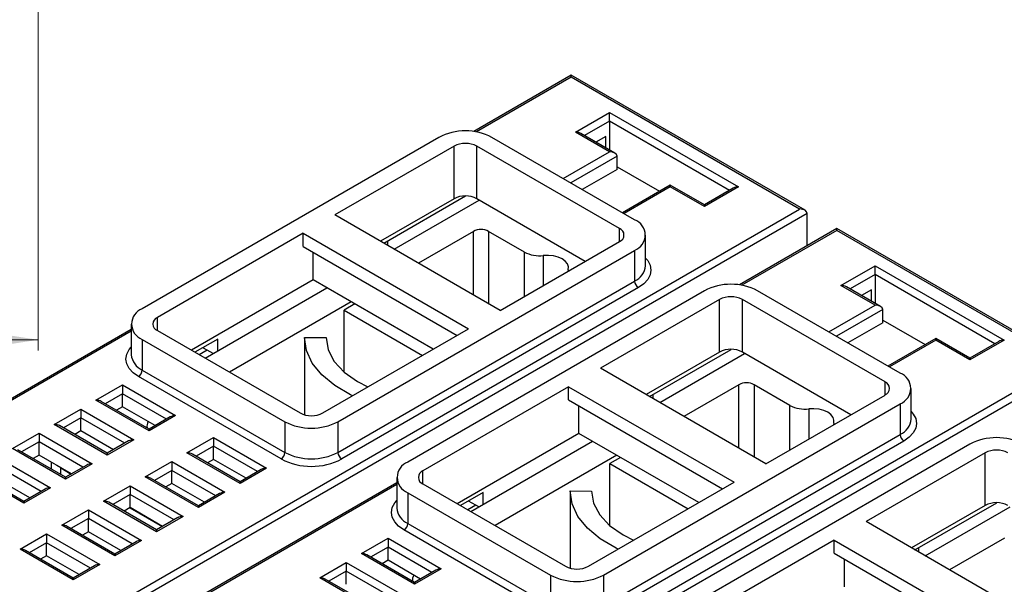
# Model space of a CAD drawing. Header units: millimetres. Extents: x 0 to 841, y 0 to 594.
# Tile 20 of 22: x 702 to 793, y 255 to 308. Entities that reach past the tile are written whole.
import ezdxf

# ---------------------------------------------------------------- set-up
doc = ezdxf.new("R2010")
doc.units = ezdxf.units.MM
doc.styles.add('SLDTEXTSTYLE3', font='TXT', dxfattribs={"width": 0.75})
doc.dimstyles.new('SLDDIMSTYLE0', dxfattribs={"dimtxt": 5.291667, "dimasz": 3.302, "dimexe": 0, "dimexo": 0.0625, "dimgap": 1.322917, "dimtad": 1, "dimdec": 1, "dimrnd": 1e-09, "dimzin": 12, "dimdsep": 46, "dimtxsty": 'SLDTEXTSTYLE3', "dimsah": 1, "dimcen": 0.09, "dimadec": 0, "dimazin": 3, "dimtfac": 1, "dimtdec": 1, "dimtofl": 0, "dimtmove": 0, "dimatfit": 3, "dimfxl": 0, "dimfrac": 2, "dimtolj": 1, "dimtzin": 12, "dimarcsym": 0})

# ---------------------------------------------------------------- blocks, each defined once
blk = doc.blocks.new('_D_6')
at = {"color": 7, "linetype": 'Continuous', "lineweight": 0}
for p, q in [((703.436, 409.36), (703.436, 277.025)), ((517.886, 344.125), (517.886, 277.025)), ((612.761, 294.562), (611.151, 294.562)), ((611.151, 294.562), (611.151, 286.154)), ((622.531, 294.562), (624.141, 294.562)), ((624.141, 294.562), (624.141, 286.154)), ((611.151, 286.154), (612.761, 286.154)), ((624.141, 286.154), (622.531, 286.154)), ((517.886, 278.025), (703.436, 278.025))]:
    blk.add_line(p, q, dxfattribs=at)
at = {"color": 7, "linetype": 'Continuous', "lineweight": 18}
for points in [[(517.886, 278.025), (521.188, 277.517), (521.188, 278.533)], [(703.436, 278.025), (700.134, 278.533), (700.134, 277.517)]]:
    blk.add_solid(points, dxfattribs=at)
at = {"color": 7, "linetype": 'Continuous', "lineweight": 18, "char_height": 5.2917, "attachment_point": 1, "style": 'SLDTEXTSTYLE3'}
for s, insert in [('7,3', (612.761, 292.975)), ('185,6', (608.851, 284.847))]:
    blk.add_mtext(s, dxfattribs=dict(at, insert=insert))

msp = doc.modelspace()

# ---------------------------------------------------------------- linework, layer by layer
at = {"color": 7, "linetype": 'Continuous', "lineweight": 25}
for p, q in [((753.117, 302.667), (744.038, 297.426)), ((753.117, 302.498), (744.269, 297.391)), ((774.901, 290.092), (753.117, 302.667)), ((753.117, 302.498), (753.117, 302.667)), ((774.401, 290.211), (753.117, 302.498)), ((753.506, 297.375), (756.688, 299.212)), ((756.688, 299.212), (768.708, 292.273)), ((756.688, 298.396), (756.688, 299.212)), ((756.688, 298.396), (754.359, 297.051)), ((756.688, 298.396), (756.688, 295.707)), ((767.855, 291.949), (756.688, 298.396)), ((756.688, 295.538), (753.506, 297.375)), ((740.778, 296.886), (713.13, 280.925)), ((759.021, 289.212), (745.728, 296.886)), ((757.188, 295.419), (754.006, 297.256)), ((756.334, 296.967), (755.42, 296.439)), ((756.334, 295.911), (756.334, 296.967)), ((742.192, 296.069), (731.09, 289.661)), ((742.192, 291.17), (742.192, 296.069)), ((757.607, 288.395), (744.313, 296.069)), ((744.313, 291.17), (744.313, 296.069)), ((752.375, 293.048), (756.688, 295.538)), ((757.395, 295.13), (753.082, 292.64)), ((757.395, 293.905), (757.395, 295.13)), ((757.395, 293.905), (754.143, 292.028)), ((757.401, 294.146), (757.395, 294.231)), ((757.395, 294.15), (761.349, 291.867)), ((762.345, 292.442), (757.885, 289.867)), ((762.345, 292.273), (758.032, 289.783)), ((765.527, 290.605), (762.345, 292.442)), ((762.345, 292.442), (762.345, 292.273)), ((765.527, 290.436), (762.345, 292.273)), ((768.708, 292.273), (765.527, 290.436)), ((768.209, 292.153), (765.527, 290.605)), ((742.192, 291.17), (735.334, 287.211)), ((735.652, 287.027), (743.268, 291.424)), ((736.607, 286.476), (744.526, 291.048)), ((754.424, 285.333), (744.313, 291.17)), ((701.222, 247.966), (774.401, 290.211)), ((765.527, 290.605), (765.527, 290.436)), ((775.108, 289.803), (701.575, 247.353)), ((746.505, 280.762), (731.09, 289.661)), ((775.108, 286.788), (775.108, 289.803)), ((757.607, 287.171), (757.607, 288.395)), ((777.866, 288.38), (768.787, 283.139)), ((777.866, 288.211), (769.018, 283.103)), ((799.649, 275.804), (777.866, 288.38)), ((777.866, 288.211), (777.866, 288.38)), ((799.149, 275.924), (777.866, 288.211)), ((728.121, 287.946), (714.544, 280.109)), ((728.121, 287.946), (743.535, 279.047)), ((728.121, 286.721), (728.121, 287.946)), ((736.005, 286.824), (736.005, 287.231)), ((743.995, 288.129), (738.87, 285.17)), ((743.995, 282.211), (743.995, 288.129)), ((748.752, 286.199), (745.409, 288.129)), ((745.409, 288.129), (745.409, 281.395)), ((760.046, 284.925), (760.046, 287.783)), ((728.121, 286.721), (742.475, 278.435)), ((731.373, 270.393), (759.021, 286.354)), ((746.505, 280.762), (757.607, 287.171)), ((759.021, 286.354), (759.021, 283.496)), ((729.075, 283.598), (729.075, 286.17)), ((748.752, 282.059), (748.752, 286.199)), ((750.51, 285.878), (750.51, 283.074)), ((778.254, 283.088), (781.436, 284.925)), ((781.436, 284.925), (793.457, 277.985)), ((781.436, 284.108), (781.436, 284.925)), ((729.075, 283.598), (717.727, 277.047)), ((740.247, 277.149), (729.075, 283.598)), ((781.436, 284.108), (779.108, 282.764)), ((781.436, 284.108), (781.436, 281.42)), ((792.604, 277.662), (781.436, 284.108)), ((719, 276.312), (730.348, 282.863)), ((731.373, 267.536), (759.021, 283.496)), ((759.375, 282.884), (731.727, 266.923)), ((781.436, 281.251), (778.254, 283.088)), ((781.936, 281.132), (778.754, 282.968)), ((781.083, 282.68), (780.169, 282.152)), ((781.083, 281.624), (781.083, 282.68)), ((765.527, 282.599), (737.879, 266.638)), ((766.941, 281.782), (755.839, 275.373)), ((766.941, 276.883), (766.941, 281.782)), ((782.356, 274.108), (769.062, 281.782)), ((769.062, 276.883), (769.062, 281.782)), ((783.77, 274.924), (770.476, 282.599)), ((732.611, 281.557), (721.263, 275.006)), ((732.947, 281.363), (731.957, 280.791)), ((777.124, 278.761), (781.436, 281.251)), ((782.144, 280.843), (777.831, 278.353)), ((782.144, 279.618), (782.144, 280.843)), ((714.544, 278.884), (714.544, 280.109)), ((731.957, 275.001), (731.957, 280.791)), ((731.957, 280.791), (739.256, 276.577)), ((782.15, 279.859), (782.144, 279.944)), ((712.105, 278.991), (679.688, 260.277)), ((712.105, 279.496), (712.105, 276.638)), ((729.959, 271.21), (743.535, 279.047)), ((782.144, 279.618), (778.892, 277.741)), ((782.144, 279.863), (786.098, 277.58)), ((712.105, 278.822), (679.938, 260.253)), ((713.13, 278.068), (726.424, 270.393)), ((713.13, 278.068), (713.13, 275.21)), ((714.544, 278.884), (727.838, 271.21)), ((720.166, 278.087), (718.045, 276.863)), ((720.166, 276.985), (720.166, 278.087)), ((728.261, 278.229), (730.261, 278.227)), ((728.261, 278.229), (728.261, 271.038)), ((787.093, 278.155), (782.634, 275.58)), ((790.275, 276.318), (787.093, 278.155)), ((787.093, 278.155), (787.093, 277.985)), ((719.176, 277.066), (718.787, 277.291)), ((760.401, 272.74), (768.017, 277.137)), ((787.093, 277.985), (782.78, 275.496)), ((790.275, 276.149), (787.093, 277.985)), ((793.457, 277.985), (790.275, 276.149)), ((792.957, 277.866), (790.275, 276.318)), ((719.176, 277.066), (718.434, 276.638)), ((719.741, 276.74), (719.176, 277.066)), ((766.941, 276.883), (760.082, 272.924)), ((761.356, 272.189), (769.275, 276.76)), ((779.173, 271.046), (769.062, 276.883)), ((790.275, 276.318), (790.275, 276.149)), ((725.97, 233.679), (799.149, 275.924)), ((799.857, 275.516), (726.324, 233.066)), ((771.254, 266.475), (755.839, 275.373)), ((726.07, 266.923), (712.776, 274.597)), ((713.13, 275.21), (726.424, 267.536)), ((708.817, 272.393), (711.291, 273.822)), ((711.291, 273.822), (716.241, 270.964)), ((711.291, 273.822), (711.291, 273.005)), ((752.869, 273.659), (739.293, 265.822)), ((752.869, 273.659), (768.284, 264.76)), ((752.869, 272.434), (752.869, 273.659)), ((768.744, 273.842), (763.618, 270.883)), ((768.744, 267.924), (768.744, 273.842)), ((773.501, 271.912), (770.158, 273.842)), ((770.158, 273.842), (770.158, 267.107)), ((782.356, 272.883), (782.356, 274.108)), ((784.795, 270.638), (784.795, 273.496)), ((711.291, 273.005), (709.67, 272.069)), ((711.291, 271.781), (711.291, 273.005)), ((715.388, 270.641), (711.291, 273.005)), ((760.754, 272.536), (760.754, 272.943)), ((771.254, 266.475), (782.356, 272.883)), ((713.766, 269.536), (708.817, 272.393)), ((713.766, 269.705), (709.317, 272.274)), ((711.291, 271.781), (710.731, 271.457)), ((714.327, 270.028), (711.291, 271.781)), ((752.869, 272.434), (767.223, 264.148)), ((753.824, 269.311), (753.824, 271.883)), ((756.122, 256.106), (783.77, 272.067)), ((773.501, 267.772), (773.501, 271.912)), ((783.77, 272.067), (783.77, 269.209)), ((704.927, 270.148), (707.402, 271.577)), ((707.402, 270.76), (705.781, 269.824)), ((707.402, 271.577), (712.352, 268.719)), ((707.402, 271.577), (707.402, 270.76)), ((707.402, 269.535), (707.402, 270.76)), ((711.498, 268.396), (707.402, 270.76)), ((716.241, 270.964), (713.766, 269.536)), ((715.741, 270.845), (713.766, 269.705)), ((775.259, 271.591), (775.259, 268.787)), ((709.877, 267.291), (704.927, 270.148)), ((709.877, 267.46), (705.427, 270.028)), ((714.297, 270.046), (714.297, 270.011)), ((726.424, 270.393), (726.424, 267.536)), ((731.373, 270.393), (731.373, 267.536)), ((701.038, 267.903), (703.513, 269.332)), ((703.513, 269.332), (708.463, 266.474)), ((703.513, 269.332), (703.513, 268.515)), ((707.402, 269.535), (706.842, 269.212)), ((710.438, 267.783), (707.402, 269.535)), ((713.766, 269.705), (713.766, 269.536)), ((717.302, 267.495), (719.777, 268.923)), ((719.777, 268.923), (724.726, 266.066)), ((719.777, 268.923), (719.777, 268.107)), ((753.824, 269.311), (742.476, 262.76)), ((764.995, 262.862), (753.824, 269.311)), ((756.122, 253.248), (783.77, 269.209)), ((703.513, 268.515), (701.892, 267.579)), ((703.513, 267.29), (703.513, 268.515)), ((707.609, 266.15), (703.513, 268.515)), ((712.352, 268.719), (709.877, 267.291)), ((711.852, 268.6), (709.877, 267.46)), ((719.777, 268.107), (718.155, 267.171)), ((719.777, 266.882), (719.777, 268.107)), ((723.873, 265.742), (719.777, 268.107)), ((743.749, 262.025), (755.097, 268.576)), ((784.123, 268.597), (756.476, 252.636)), ((790.275, 268.312), (762.627, 252.351)), ((699.624, 267.086), (704.574, 264.229)), ((705.988, 265.045), (701.038, 267.903)), ((705.988, 265.214), (701.538, 267.783)), ((703.513, 267.29), (702.953, 266.967)), ((706.549, 265.538), (703.513, 267.29)), ((709.877, 267.46), (709.877, 267.291)), ((722.252, 264.637), (717.302, 267.495)), ((722.252, 264.806), (717.802, 267.375)), ((757.36, 267.27), (746.011, 260.718)), ((757.696, 267.076), (756.705, 266.504)), ((791.689, 267.495), (780.588, 261.086)), ((791.689, 262.596), (791.689, 267.495)), ((703.72, 263.905), (699.624, 266.27)), ((704.65, 266.634), (704.65, 265.987)), ((705.529, 266.086), (705.177, 266.33)), ((708.463, 266.474), (705.988, 265.045)), ((707.963, 266.355), (705.988, 265.214)), ((713.413, 265.25), (715.888, 266.678)), ((715.888, 266.678), (720.837, 263.821)), ((715.888, 266.678), (715.888, 265.862)), ((719.777, 266.882), (719.216, 266.559)), ((722.812, 265.13), (719.777, 266.882)), ((756.705, 260.713), (756.705, 266.504)), ((756.705, 266.504), (764.005, 262.29)), ((702.099, 262.8), (697.149, 265.658)), ((702.099, 262.969), (697.649, 265.538)), ((705.529, 266.086), (706.513, 265.517)), ((705.529, 265.48), (705.529, 266.086)), ((705.988, 265.214), (705.988, 265.045)), ((718.362, 262.392), (713.413, 265.25)), ((715.888, 265.862), (714.266, 264.926)), ((715.888, 264.637), (715.888, 265.862)), ((719.984, 263.497), (715.888, 265.862)), ((724.726, 266.066), (722.252, 264.637)), ((724.226, 265.946), (722.252, 264.806)), ((736.854, 265.209), (736.854, 262.351)), ((739.293, 264.597), (739.293, 265.822)), ((702.659, 263.293), (699.624, 265.045)), ((736.854, 264.704), (704.436, 245.99)), ((736.854, 264.535), (704.686, 245.966)), ((709.524, 263.004), (711.999, 264.433)), ((711.999, 264.433), (716.948, 261.576)), ((711.999, 264.433), (711.999, 263.617)), ((718.362, 262.561), (713.913, 265.13)), ((715.888, 264.637), (715.327, 264.313)), ((718.923, 262.885), (715.888, 264.637)), ((722.252, 264.806), (722.252, 264.637)), ((739.293, 264.597), (752.586, 256.923)), ((754.708, 256.923), (768.284, 264.76)), ((704.574, 264.229), (702.099, 262.8)), ((704.074, 264.109), (702.099, 262.969)), ((711.999, 263.617), (710.377, 262.681)), ((711.999, 262.392), (711.999, 263.617)), ((716.095, 261.252), (711.999, 263.617)), ((720.837, 263.821), (718.362, 262.392)), ((720.337, 263.701), (718.362, 262.561)), ((737.879, 263.781), (751.172, 256.106)), ((737.879, 263.781), (737.879, 260.923)), ((744.914, 263.8), (742.794, 262.576)), ((744.914, 262.698), (744.914, 263.8)), ((753.01, 263.942), (755.01, 263.94)), ((753.01, 263.942), (753.01, 256.751)), ((702.099, 262.969), (702.099, 262.8)), ((714.473, 260.147), (709.524, 263.004)), ((714.473, 260.316), (710.024, 262.885)), ((718.362, 262.561), (718.362, 262.392)), ((744.207, 262.616), (743.466, 262.188)), ((744.207, 262.616), (743.535, 263.004)), ((744.49, 262.453), (744.207, 262.616)), ((791.689, 262.596), (784.831, 258.637)), ((785.15, 258.453), (792.766, 262.849)), ((786.104, 257.902), (794.023, 262.473)), ((705.635, 260.759), (708.109, 262.188)), ((708.109, 262.188), (713.059, 259.331)), ((708.109, 262.188), (708.109, 261.372)), ((711.999, 262.392), (711.438, 262.068)), ((711.963, 262.371), (714.998, 260.619)), ((715.034, 260.64), (711.999, 262.392)), ((716.948, 261.576), (714.473, 260.147)), ((710.584, 257.902), (705.635, 260.759)), ((710.584, 258.071), (706.135, 260.64)), ((708.109, 261.372), (706.488, 260.436)), ((708.109, 260.147), (708.109, 261.372)), ((712.206, 259.007), (708.109, 261.372)), ((716.448, 261.456), (714.473, 260.316)), ((737.879, 260.923), (751.172, 253.248)), ((796.003, 252.188), (780.588, 261.086)), ((701.745, 258.514), (704.22, 259.943)), ((704.22, 259.943), (709.17, 257.085)), ((704.22, 259.943), (704.22, 259.126)), ((708.109, 260.147), (707.549, 259.823)), ((711.145, 258.394), (708.109, 260.147)), ((714.473, 260.316), (714.473, 260.147)), ((750.819, 252.636), (737.525, 260.31)), ((704.22, 259.126), (702.599, 258.19)), ((704.22, 257.902), (704.22, 259.126)), ((708.317, 256.762), (704.22, 259.126)), ((713.059, 259.331), (710.584, 257.902)), ((712.559, 259.211), (710.584, 258.071)), ((733.565, 258.106), (736.04, 259.535)), ((736.04, 259.535), (740.99, 256.677)), ((736.04, 259.535), (736.04, 258.718)), ((777.618, 259.372), (764.042, 251.534)), ((777.618, 259.372), (793.033, 250.473)), ((777.618, 258.147), (777.618, 259.372)), ((793.493, 259.554), (788.367, 256.596)), ((706.695, 255.657), (701.745, 258.514)), ((706.695, 255.826), (702.245, 258.395)), ((704.22, 257.902), (703.66, 257.578)), ((707.256, 256.149), (704.22, 257.902)), ((710.584, 258.071), (710.584, 257.902)), ((738.515, 255.249), (733.565, 258.106)), ((738.515, 255.418), (734.065, 257.986)), ((736.04, 258.718), (734.419, 257.782)), ((736.04, 257.493), (736.04, 258.718)), ((740.136, 256.354), (736.04, 258.718)), ((777.618, 258.147), (791.972, 249.861)), ((785.502, 258.249), (785.502, 258.656)), ((709.17, 257.085), (706.695, 255.657)), ((708.67, 256.966), (706.695, 255.826)), ((729.676, 255.861), (732.151, 257.29)), ((732.151, 257.29), (737.101, 254.432)), ((732.151, 257.29), (732.151, 256.473)), ((736.04, 257.493), (735.48, 257.17)), ((739.075, 255.741), (736.04, 257.493)), ((778.573, 255.024), (778.573, 257.596)), ((732.151, 256.473), (730.53, 255.537)), ((732.151, 255.248), (732.151, 256.473)), ((736.247, 254.108), (732.151, 256.473)), ((740.99, 256.677), (738.515, 255.249)), ((740.49, 256.558), (738.515, 255.418)), ((751.172, 256.106), (751.172, 253.248)), ((756.122, 256.106), (756.122, 253.248)), ((706.695, 255.826), (706.695, 255.657)), ((734.626, 253.003), (729.676, 255.861)), ((734.626, 253.172), (730.176, 255.741)), ((738.515, 255.418), (738.515, 255.249)), ((739.045, 255.758), (739.045, 255.724))]:
    msp.add_line(p, q, dxfattribs=at)
at = {"color": 7, "linetype": 'Continuous', "lineweight": 25, "flags": 128}
for points in [[(752.824, 284.542), (752.85, 284.818), (752.761, 285.089), (752.563, 285.34), (752.268, 285.557), (751.892, 285.727), (751.457, 285.841), (750.987, 285.893), (750.51, 285.878)], [(760.046, 285.635), (760.242, 285.4), (760.469, 284.967), (760.546, 284.517), (760.469, 284.066), (760.242, 283.633), (759.872, 283.234), (759.375, 282.884)], [(752.824, 284.542), (752.797, 284.405), (752.796, 284.394)], [(732.743, 272.817), (732.549, 272.909), (731.067, 273.765), (729.865, 274.757), (728.981, 275.854), (728.44, 277.023), (728.261, 278.229)], [(730.261, 278.227), (730.45, 277.098), (731.019, 276.012), (731.944, 275.012), (733.19, 274.135), (734.168, 273.639)], [(712.776, 274.597), (712.279, 274.947), (711.909, 275.347), (711.682, 275.78), (711.605, 276.23), (711.682, 276.681), (711.909, 277.114), (712.105, 277.348)], [(777.573, 270.255), (777.598, 270.53), (777.51, 270.802), (777.312, 271.053), (777.017, 271.27), (776.641, 271.44), (776.206, 271.554), (775.736, 271.605), (775.259, 271.591)], [(784.795, 271.348), (784.991, 271.113), (785.218, 270.68), (785.295, 270.23), (785.218, 269.779), (784.991, 269.346), (784.621, 268.947), (784.123, 268.597)], [(777.573, 270.255), (777.546, 270.118), (777.545, 270.106)], [(757.492, 258.53), (757.298, 258.622), (755.816, 259.478), (754.614, 260.47), (753.729, 261.567), (753.189, 262.736), (753.01, 263.942)], [(755.01, 263.94), (755.199, 262.811), (755.767, 261.725), (756.692, 260.725), (757.938, 259.848), (758.916, 259.352)], [(737.525, 260.31), (737.028, 260.66), (736.658, 261.059), (736.43, 261.493), (736.354, 261.943), (736.43, 262.394), (736.658, 262.827), (736.854, 263.061)]]:
    msp.add_lwpolyline(points, dxfattribs=at)
at = {"color": 7, "linetype": 'Continuous', "lineweight": 25}
for centre, radius, start, end in [((743.253, 292.109), 5.38, 62.60967, 117.39033), ((743.253, 294.022), 2.306, 62.60967, 117.39033), ((743.253, 289.123), 2.306, 62.60967, 117.39033), ((758.479, 287.783), 1.528, 290.78342, 69.21658), ((744.702, 286.764), 1.537, 62.60967, 117.39033), ((757.375, 287.783), 0.655, 290.78342, 69.21658), ((750.149, 288.876), 3.02, 242.44305, 276.86386), ((758.295, 285.1), 1.76, 294.37466, 354.3052), ((759.789, 283.531), 0.768, 182.60548, 237.39452), ((768.001, 277.822), 5.38, 62.60967, 117.39033), ((768.001, 279.735), 2.306, 62.60967, 117.39033), ((713.672, 279.496), 1.528, 110.78342, 249.21658), ((714.777, 279.496), 0.655, 110.78342, 249.21658), ((768.001, 274.836), 2.306, 62.60967, 117.39033), ((713.856, 276.813), 1.76, 185.6948, 245.62534), ((712.362, 275.245), 0.768, 302.60548, 357.39452), ((783.228, 273.496), 1.528, 290.78342, 69.21658), ((769.451, 272.477), 1.537, 62.60967, 117.39033), ((782.123, 273.496), 0.655, 290.78342, 69.21658), ((774.898, 274.589), 3.02, 242.44305, 276.86386), ((728.898, 273.257), 2.306, 242.60967, 297.39033), ((714.444, 269.963), 0.879, 150.14764, 189.80181), ((728.898, 275.17), 5.38, 242.60967, 297.39033), ((783.043, 270.813), 1.76, 294.37466, 354.3052), ((784.537, 269.244), 0.768, 182.60548, 237.39452), ((792.75, 263.535), 5.38, 62.60967, 117.39033), ((725.656, 267.57), 0.768, 302.60548, 357.39452), ((728.898, 272.312), 5.38, 242.60967, 297.39033), ((732.141, 267.57), 0.768, 182.60548, 237.39452), ((792.75, 265.448), 2.306, 62.60967, 117.39033), ((728.898, 272.382), 6.148, 242.60967, 297.39033), ((738.421, 265.209), 1.528, 110.78342, 249.21658), ((739.525, 265.209), 0.655, 110.78342, 249.21658), ((792.75, 260.549), 2.306, 62.60967, 117.39033), ((738.605, 262.526), 1.76, 185.6948, 245.62534), ((737.111, 260.958), 0.768, 302.60548, 357.39452), ((739.193, 255.676), 0.879, 150.14764, 189.80181), ((753.647, 260.883), 5.38, 242.60967, 297.39033), ((753.647, 258.97), 2.306, 242.60967, 297.39033)]:
    msp.add_arc(centre, radius, start, end, dxfattribs=at)
for centre, start_param, end_param in [((753.506, 296.967), 0.785479, 1.570796), ((756.688, 295.13), 0, 1.570796), ((768.708, 291.864), 1.570796, 2.356113), ((774.401, 289.803), 0, 1.570796), ((778.254, 282.68), 0.785479, 1.570796), ((781.436, 280.843), 0, 1.570796), ((793.457, 277.577), 1.570796, 2.356113), ((708.817, 271.985), 0.785479, 1.570796), ((716.241, 270.556), 1.570796, 2.356113), ((704.927, 269.74), 0.785479, 1.570796), ((712.352, 268.311), 1.570796, 2.356113), ((717.302, 267.086), 0.785479, 1.570796), ((708.463, 266.066), 1.570796, 2.356113), ((713.413, 264.841), 0.785479, 1.570796), ((724.726, 265.658), 1.570796, 2.356113), ((704.574, 263.821), 1.570796, 2.356113), ((720.837, 263.413), 1.570796, 2.356113), ((709.524, 262.596), 0.785479, 1.570796), ((716.948, 261.167), 1.570796, 2.356113), ((705.635, 260.351), 0.785479, 1.570796), ((713.059, 258.922), 1.570796, 2.356113), ((701.745, 258.106), 0.785479, 1.570796), ((733.565, 257.698), 0.785479, 1.570796), ((709.17, 256.677), 1.570796, 2.356113), ((740.99, 256.269), 1.570796, 2.356113), ((729.676, 255.453), 0.785479, 1.570796)]:
    msp.add_ellipse(centre, major_axis=(0.707, 0), ratio=0.577382, start_param=start_param, end_param=end_param, dxfattribs=at)

# ---------------------------------------------------------------- dimensions: what is measured, and where the dimension line sits
at = {"color": 7, "linetype": 'Continuous', "lineweight": 18}
dim = msp.add_linear_dim(base=(703.43632234, 278.025342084), p1=(517.88632234, 345.125342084), p2=(703.43632234, 410.359656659), dimstyle='SLDDIMSTYLE0', dxfattribs=at)
dim.commit()
dim.dimension.update_dxf_attribs({"geometry": '_D_6', "text_midpoint": (617.645996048, 278.025342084), "dimtype": 160})

doc.saveas('drawing.dxf')
